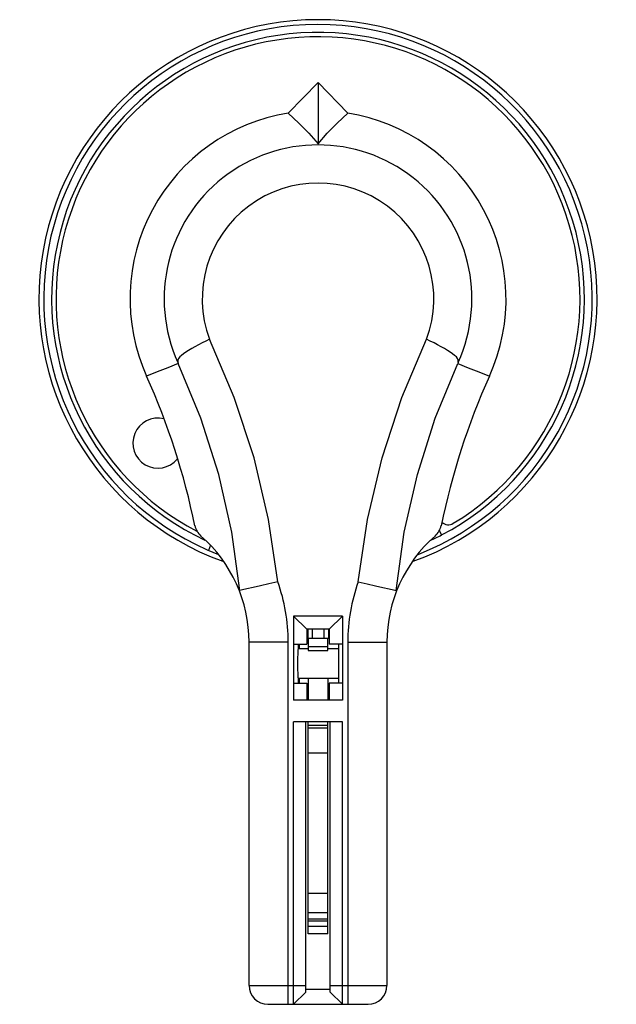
# Model space of a CAD drawing. Header units: inches. Extents: x 1390 to 5322, y 201 to 2979.
# Tile 80 of 85: x 3933 to 4025, y 2209 to 2361. Entities that reach past the tile are written whole.
import ezdxf

# ---------------------------------------------------------------- set-up
doc = ezdxf.new("R2010")
doc.units = ezdxf.units.IN
doc.header["$MEASUREMENT"] = 0

# ---------------------------------------------------------------- blocks, each defined once
blk = doc.blocks.new('UBW400 Rotary Handle_front')
at = {"color": 7, "linetype": 'Continuous'}
for p, q in [((-4.59, 28.6), (0, 33.31)), ((0, 33.31), (0, 23.9)), ((4.59, 28.6), (0, 33.31)), ((19.03, -36.36), (18.71, -35.66)), ((-16.58, -37.93), (-16.88, -38.73)), ((-3.77, -48.84), (-3.77, -61.78)), ((3.77, -48.84), (-3.77, -48.84)), ((-3.77, -48.84), (-1.74, -50.86)), ((3.77, -48.84), (1.74, -50.86)), ((3.77, -48.84), (3.77, -61.78)), ((-1.74, -50.86), (-1.74, -53.16)), ((1.74, -50.86), (-1.74, -50.86)), ((-1.59, -50.86), (-1.59, -52.31)), ((-0.89, -50.86), (-0.89, -52.31)), ((0.89, -50.86), (0.89, -52.31)), ((1.62, -50.86), (1.62, -52.31)), ((1.74, -50.86), (1.74, -53.16)), ((-10.62, -105.73), (-10.62, -52.87)), ((1.62, -52.31), (-1.59, -52.31)), ((-1.52, -52.31), (-1.52, -54.13)), ((1.5, -54.13), (1.5, -52.31)), ((10.62, -52.87), (10.62, -105.73)), ((-3.77, -53.16), (-1.74, -53.16)), ((-3.02, -53.91), (-3.02, -53.16)), ((-1.52, -53.91), (-3.02, -53.91)), ((-2.9, -53.16), (-2.9, -53.91)), ((-1.52, -54.13), (1.5, -54.13)), ((3.14, -53.91), (1.5, -53.91)), ((3.77, -53.16), (1.74, -53.16)), ((3.14, -53.16), (3.14, -59.19)), ((-3.02, -58.44), (-3.04, -58.35)), ((-3.02, -59.19), (-3.02, -58.44)), ((3.14, -58.44), (-3.02, -58.44)), ((-2.9, -58.44), (-2.9, -59.19)), ((-1.52, -58.44), (-1.52, -61.78)), ((1.5, -58.44), (1.5, -61.78)), ((-3.77, -59.19), (-1.74, -59.19)), ((-1.74, -59.19), (-1.74, -61.78)), ((1.74, -59.19), (1.74, -61.78)), ((3.77, -59.19), (1.74, -59.19)), ((3.77, -61.78), (-3.77, -61.78)), ((-3.77, -108.63), (-3.77, -65.15)), ((3.77, -65.15), (-3.77, -65.15)), ((-1.88, -106.75), (-1.88, -65.15)), ((-1.52, -95.79), (-1.52, -65.15)), ((1.5, -97.77), (1.5, -65.15)), ((1.88, -106.75), (1.88, -65.15)), ((3.77, -108.63), (3.77, -65.15)), ((1.5, -66.1), (-1.52, -66.1)), ((-1.52, -97.77), (-1.52, -95.79)), ((-1.52, -95.79), (1.5, -95.79)), ((1.5, -97.77), (-1.52, -97.77)), ((-3.77, -108.63), (-1.88, -106.75)), ((1.88, -106.36), (-1.88, -106.36)), ((3.77, -108.63), (1.88, -106.75)), ((-7.72, -108.63), (7.72, -108.63))]:
    blk.add_line(p, q, dxfattribs=at)
at = {"color": 9, "linetype": 'Continuous'}
for p, q in [((-4.59, -52.87), (-10.62, -52.87)), ((-4.59, -108.63), (-4.59, -52.87)), ((4.59, -52.87), (4.59, -108.63)), ((4.59, -52.87), (10.62, -52.87)), ((-1.52, -53.51), (1.5, -53.51)), ((-1.52, -65.67), (1.5, -65.67)), ((1.5, -69.94), (-1.52, -69.94)), ((-1.52, -91.5), (1.5, -91.5)), ((-1.52, -94.49), (1.5, -94.49)), ((-1.52, -95.48), (1.5, -95.48)), ((1.5, -96.64), (-1.52, -96.64)), ((-10.62, -105.73), (-1.88, -105.73)), ((1.88, -105.73), (10.62, -105.73))]:
    blk.add_line(p, q, dxfattribs=at)
at = {"color": 7, "linetype": 'Continuous'}
for points in [[(-4.59, 28.6), (-2.94, 27.08), (-1.4, 25.5), (0, 23.9)], [(0, 23.9), (1.4, 25.5), (2.94, 27.08), (4.59, 28.6)], [(-16.72, -6.2), (-17.3, -6.5), (-17.87, -6.79), (-18.42, -7.09), (-18.96, -7.37), (-19.46, -7.66), (-19.93, -7.93), (-20.35, -8.2), (-20.73, -8.45), (-21.05, -8.7), (-21.31, -8.93), (-21.5, -9.17), (-21.61, -9.43), (-21.58, -9.81)], [(21.58, -9.81), (21.61, -9.43), (21.5, -9.17), (21.31, -8.93), (21.05, -8.7), (20.73, -8.45), (20.35, -8.2), (19.93, -7.93), (19.46, -7.66), (18.96, -7.37), (18.42, -7.09), (17.87, -6.79), (17.3, -6.5), (16.72, -6.2)], [(-6.19, -43.56), (-7.56, -43.87), (-8.85, -44.17), (-10, -44.44), (-10.95, -44.66), (-11.63, -44.82), (-12.03, -44.92)], [(6.19, -43.56), (7.56, -43.87), (8.85, -44.17), (10, -44.44), (10.95, -44.66), (11.63, -44.82), (12.03, -44.92)], [(-12.03, -44.92), (-12.13, -44.84), (-12.25, -44.62)], [(12.03, -44.92), (12.13, -44.84), (12.25, -44.62)], [(-3.04, -58.35), (-3.06, -58.08), (-3.08, -57.66), (-3.09, -57.12), (-3.1, -56.5), (-3.1, -55.85), (-3.09, -55.23), (-3.08, -54.69), (-3.06, -54.27), (-3.04, -54), (-3.02, -53.91)]]:
    blk.add_lwpolyline(points, dxfattribs=at)
at = {"color": 9, "linetype": 'Continuous'}
for points in [[(-6.19, -43.56), (-7.62, -33.97), (-9.86, -24.47), (-12.91, -15.19), (-16.72, -6.2)], [(6.19, -43.56), (7.62, -33.97), (9.86, -24.47), (12.91, -15.19), (16.72, -6.2)], [(-21.54, -9.94), (-23.15, -10.6), (-24.78, -11.26), (-26.41, -11.91)], [(-21.58, -9.81), (-21.57, -9.86), (-21.54, -9.94)], [(-12.03, -44.92), (-13.29, -35.95), (-15.3, -27.07), (-18.06, -18.37), (-21.54, -9.94)], [(12.03, -44.92), (13.29, -35.95), (15.3, -27.07), (18.06, -18.37), (21.54, -9.94)], [(21.58, -9.81), (21.57, -9.86), (21.54, -9.94)], [(21.54, -9.94), (23.15, -10.6), (24.77, -11.26), (26.41, -11.91)]]:
    blk.add_lwpolyline(points, dxfattribs=at)
at = {"color": 7, "linetype": 'Continuous'}
for centre, radius, start, end in [((0, 0), 42.99, 289.9217, 250.0783), ((0, 0), 42.25, 291.3851, 248.7134), ((0, 0), 40.36, 301.097, 242.4771), ((0, 0), 28.97, 99.1102, 204.2833), ((0, 0), 28.97, 335.7167, 80.8898), ((-125.87, -56.79), 109.11, 11.5583, 24.2833), ((125.87, -56.79), 109.11, 155.7167, 168.4417), ((-24.67, -22.21), 3.86, 76.0748, 321.2969), ((20.07, -33.28), 1.5, 228.5735, 301.097), ((-16.13, -34.34), 2.9, 191.5583, 228.7901), ((0, 0), 41.04, 294.8858, 297.6298), ((16.13, -34.34), 2.9, 311.2099, 348.4417), ((-32.35, -52.87), 21.73, 0, 48.7901), ((32.35, -52.87), 21.73, 131.2099, 180), ((-7.72, -105.73), 2.9, 180, 270), ((7.72, -105.73), 2.9, 270, 0)]:
    blk.add_arc(centre, radius, start, end, dxfattribs=at)
at = {"color": 9, "linetype": 'Continuous'}
for centre, radius, start, end in [((0, 0), 41.04, 297.6298, 244.8514), ((0, 0), 23.71, 335.5662, 204.4345), ((0, 0), 17.84, 339.6422, 200.3579), ((-32.35, -52.87), 27.76, 0, 19.5902), ((32.35, -52.87), 27.76, 160.4098, 180)]:
    blk.add_arc(centre, radius, start, end, dxfattribs=at)

msp = doc.modelspace()

# ---------------------------------------------------------------- block references
at = {"color": 7}
msp.add_blockref('UBW400 Rotary Handle_front', (3979.2, 2317.67), dxfattribs=at)

doc.saveas('drawing.dxf')
